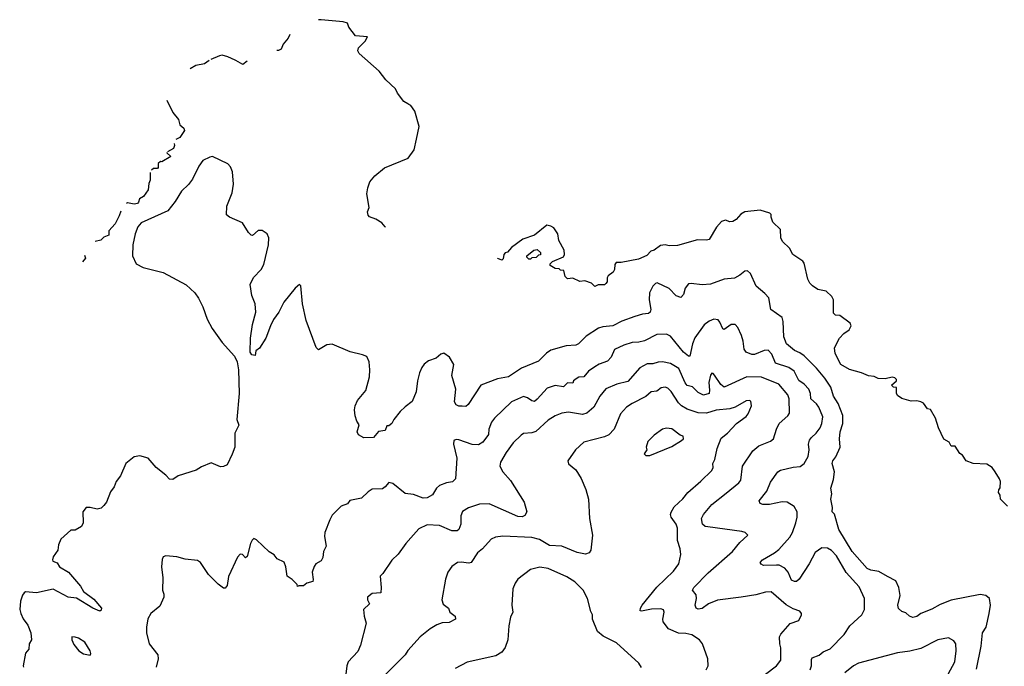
# Model space of a CAD drawing. Extents: x 1863017 to 1989460, y 394564 to 532820.
# Tile 203 of 213: x 1925052 to 1932211, y 528122 to 532820. Entities that reach past the tile are written whole.
import ezdxf

# ---------------------------------------------------------------- set-up
doc = ezdxf.new("R2010")
doc.units = 0

msp = doc.modelspace()

# ---------------------------------------------------------------- linework, layer by layer
at = {"layer": '0CON10XD'}
for points in [[(1927711.1, 531312.8), (1927710, 531315), (1927685.8, 531345), (1927641.7, 531371.7), (1927595, 531388.8), (1927585, 531400), (1927581.2, 531425), (1927593.8, 531455), (1927575.5, 531555), (1927582.2, 531597.8), (1927599.1, 531640.9), (1927633.7, 531686.3), (1927705, 531742.9), (1927875.8, 531815), (1927921.1, 531875), (1927937.3, 531952.7), (1927955.5, 532045), (1927925.6, 532155), (1927896.1, 532196.1), (1927881.2, 532204.6), (1927874.5, 532208.4), (1927845.1, 532225.1), (1927799.3, 532285), (1927785, 532317.1), (1927713.8, 532383.8), (1927666, 532445), (1927519.6, 532575), (1927511.1, 532595), (1927514.5, 532615), (1927563.8, 532665), (1927580, 532695), (1927493.2, 532703.2), (1927445.6, 532765), (1927435.6, 532795.6), (1927405, 532805.7), (1927245, 532820), (1927224.9, 532818.2)], [(1927017.3, 532712.1), (1927005, 532686), (1926968.7, 532641.3), (1926954, 532605), (1926935, 532595.7), (1926921.3, 532597.2)], [(1926430, 532522.4), (1926395, 532500), (1926332.2, 532487.8), (1926290.4, 532463.9)], [(1926706.9, 532519.7), (1926675, 532494), (1926641.4, 532513.9), (1926624.8, 532523.7), (1926619.4, 532526.6), (1926565, 532550), (1926525, 532561.4), (1926505, 532558.6), (1926442.3, 532530)], [(1926121.2, 532234.7), (1926166.2, 532145), (1926206, 532095), (1926215.8, 532055.8), (1926245, 532032.5), (1926250, 532015), (1926217.5, 531965), (1926188.5, 531950.5)], [(1926175.3, 531919.9), (1926176.7, 531905), (1926170, 531885), (1926126.4, 531861)], [(1932008.3, 528101.7), (1932042.2, 528267.8), (1932053.5, 528365), (1932078.5, 528405), (1932102.1, 528505), (1932111.1, 528565), (1932104.2, 528615), (1932076.4, 528636.4), (1932035, 528642.2), (1931825, 528602.9), (1931745, 528570.6), (1931685, 528536.9), (1931604.1, 528505.9), (1931575, 528482.5), (1931545, 528476.2), (1931522.5, 528485), (1931495, 528510), (1931465, 528520), (1931441.7, 528541.7), (1931438, 528565), (1931454.2, 528635), (1931444, 528695), (1931422.7, 528742.7), (1931362, 528775), (1931299.7, 528809.7), (1931240.6, 528820.6), (1931215, 528831.5), (1931105.5, 528955), (1931008.8, 529115), (1930977, 529227), (1930960, 529245), (1930962.5, 529275), (1930950, 529335), (1930956.7, 529375), (1930948.8, 529415), (1930970, 529480), (1930977.5, 529535), (1930959.4, 529595), (1930964.4, 529615), (1930985.3, 529644.7), (1931017.5, 529715), (1931013.3, 529775), (1931018.8, 529825), (1931036.7, 529885), (1931037.5, 529945), (1931002.2, 530032.2), (1930970, 530085), (1930950.5, 530150.5), (1930906.3, 530216.3), (1930845, 530286.9), (1930755, 530377.7), (1930725, 530399.1), (1930686.1, 530416.1), (1930627.5, 530465), (1930608.6, 530515), (1930604.1, 530625.9), (1930596, 530655), (1930514.2, 530715), (1930498.3, 530798.3), (1930470.9, 530830.9), (1930405.8, 530885), (1930365.5, 530975.5), (1930345, 530996.2), (1930325, 530994), (1930287.2, 530962.8), (1930248.7, 530941.3), (1930175, 530934.3), (1930075, 530897.5), (1930015, 530893.8), (1929935, 530903.3), (1929915, 530900), (1929890.3, 530869.7), (1929877.6, 530822.4), (1929859.4, 530800.6), (1929825, 530813.5), (1929775, 530866.7), (1929688.3, 530908.3), (1929675, 530904), (1929655.8, 530885), (1929632.5, 530835), (1929629.1, 530785), (1929641.5, 530715), (1929636.4, 530695), (1929625, 530686.2), (1929579.4, 530680.6), (1929525, 530663.6), (1929430.3, 530629.7), (1929365, 530596.2), (1929292.2, 530587.8), (1929261.7, 530578.3), (1929170.2, 530519.8), (1929116.2, 530465), (1929095, 530454), (1929025, 530450), (1928915, 530418.1), (1928882.6, 530397.4), (1928825, 530338.6), (1928701.2, 530288.8), (1928605.4, 530224.6), (1928525, 530211.1), (1928406.1, 530163.9), (1928314, 530025), (1928295, 530008.8), (1928268.3, 530011.7), (1928245, 530011.2), (1928225, 530022), (1928213.6, 530043.6), (1928223.6, 530135), (1928194.6, 530235.4), (1928208.5, 530315), (1928176.9, 530366.9), (1928135, 530397.5), (1928115, 530390), (1928079.8, 530360.2), (1928025, 530342.2), (1927993.3, 530316.7), (1927976.3, 530293.7), (1927960, 530255), (1927944.4, 530195), (1927934.2, 530115), (1927906.2, 530045), (1927855, 530008), (1927817.9, 529972.1), (1927773.3, 529915), (1927757.5, 529885), (1927735, 529870), (1927721.7, 529868.3), (1927710, 529835), (1927661.7, 529828.3), (1927625, 529783.3), (1927555, 529781.2), (1927515, 529802.5), (1927506.7, 529825), (1927520, 529875), (1927503.1, 529903.1), (1927491.3, 529941.3), (1927485.6, 529985), (1927491.5, 530015), (1927507.8, 530052.2), (1927568.9, 530125), (1927595.4, 530225), (1927599.1, 530275), (1927593.8, 530335), (1927575, 530372.9), (1927545.3, 530385.3), (1927455, 530405.9), (1927325, 530462.9), (1927285, 530458.2), (1927225, 530422), (1927207.4, 530437.4), (1927134.6, 530635), (1927108.9, 530755), (1927095.9, 530885.9), (1927087, 530897), (1927055, 530870), (1926972.2, 530767.8), (1926937.1, 530695), (1926898.5, 530641.5), (1926875, 530596.7), (1926842, 530505), (1926796.4, 530433.6), (1926770, 530415), (1926765, 530380), (1926740, 530385), (1926727.5, 530405), (1926731.4, 530505), (1926745.7, 530605), (1926768.1, 530695), (1926763.1, 530755), (1926739.5, 530815), (1926728.5, 530895), (1926752.5, 530947.5), (1926808.5, 531005), (1926827.8, 531042.2), (1926861.5, 531185), (1926863.6, 531235), (1926851.4, 531265), (1926815, 531289.4), (1926785, 531287.1), (1926745, 531251.2), (1926735, 531253.8), (1926715, 531274), (1926671.2, 531345), (1926577.5, 531385), (1926555, 531402.5), (1926558.6, 531465), (1926597.2, 531562.8), (1926607.7, 531625), (1926599.2, 531715), (1926585, 531750.8), (1926565, 531772.2), (1926455, 531825.5), (1926435, 531822.3), (1926383.7, 531796.3), (1926353.6, 531756.4), (1926308.3, 531661.8), (1926278.3, 531621.7), (1926227.5, 531575), (1926182.1, 531497.9), (1926128.2, 531431.8), (1925935.6, 531345), (1925912.1, 531315), (1925892.5, 531265), (1925875.5, 531185), (1925873.3, 531103.3), (1925899.4, 531045), (1925950.5, 531020.5), (1926095, 530982.2), (1926262.8, 530892.8), (1926325, 530836), (1926352.5, 530797.5), (1926384.6, 530734.6), (1926415.5, 530645), (1926452.7, 530575), (1926524.2, 530474.2), (1926613.1, 530375), (1926632.2, 530335), (1926643.5, 530275), (1926646.7, 530105), (1926631.1, 529915), (1926645.4, 529874.6), (1926616.5, 529815), (1926615.7, 529715), (1926597.9, 529662.1), (1926560, 529585), (1926535, 529573.8), (1926511.7, 529571.7), (1926445, 529600), (1926375, 529572.2), (1926335, 529545.6), (1926205, 529506), (1926165, 529478.8), (1926140.8, 529480.8), (1926115, 529510), (1926044.4, 529565), (1925985, 529634.3), (1925925, 529652), (1925885, 529643.8), (1925824.3, 529595), (1925784.4, 529505), (1925754.3, 529465), (1925738.6, 529425), (1925711.7, 529388.3), (1925682, 529315), (1925665, 529290), (1925645, 529270), (1925615.9, 529264.1), (1925565, 529275.7), (1925535, 529276), (1925511.9, 529245), (1925512.9, 529165), (1925501.7, 529138.3), (1925455, 529111.2), (1925425, 529110), (1925350, 529045), (1925333.3, 529005), (1925328.8, 528965), (1925295, 528917.5), (1925290, 528895), (1925293.8, 528885), (1925324.1, 528874.1), (1925342, 528845), (1925405.8, 528805), (1925494.5, 528704.5), (1925515.8, 528665.8), (1925590.4, 528610.4), (1925646, 528545), (1925645, 528530), (1925635, 528522.5), (1925583.3, 528545), (1925465.9, 528615.9), (1925405, 528622.9), (1925295, 528681.9), (1925175, 528655.4), (1925095, 528662.5), (1925083.4, 528656.6), (1925071.7, 528638.3), (1925057.8, 528595), (1925052, 528535), (1925060, 528505), (1925077.3, 528467.3), (1925111.2, 528421.2), (1925134, 528365), (1925136.7, 528315), (1925120, 528285), (1925117.5, 528245), (1925094, 528216), (1925078, 528125), (1925078.8, 528115)], [(1926121.7, 531855.4), (1926121.7, 531851.7), (1926150, 531825), (1926085, 531787.5), (1926075, 531790), (1926060, 531775), (1926060, 531745), (1926055, 531740), (1926025, 531740), (1926010.9, 531725.9)], [(1926000, 531709.1), (1926000, 531655), (1925990.7, 531629.3), (1925985.8, 531584.2), (1925952.5, 531535), (1925922, 531518), (1925916.7, 531495), (1925907.5, 531485), (1925885, 531480), (1925835, 531488.8), (1925828, 531484.1)], [(1932233.8, 529285), (1932182.5, 529335), (1932180, 529365), (1932170, 529385), (1932172.5, 529405), (1932181.7, 529418.3), (1932182.5, 529465), (1932176.7, 529485), (1932143.8, 529535), (1932123.3, 529565), (1932085, 529591.2), (1931985, 529595.8), (1931933.3, 529615), (1931906.4, 529656.4), (1931887, 529667), (1931855, 529720), (1931825, 529720), (1931809.3, 529749.3), (1931771.7, 529771.7), (1931732, 529855), (1931711.2, 529925), (1931675, 529987.5), (1931653.6, 529993.6), (1931623, 530033), (1931605, 530042.5), (1931575, 530050), (1931535, 530047.5), (1931465, 530067.5), (1931435, 530090), (1931427, 530107), (1931427, 530147), (1931405, 530150), (1931390, 530165), (1931427.5, 530195), (1931427.5, 530205), (1931415, 530217.5), (1931395, 530223.3), (1931345, 530210), (1931295, 530212.5), (1931265, 530226.7), (1931225, 530231.2), (1931173.9, 530253.9), (1931085, 530278.1), (1931023.1, 530315), (1930982.5, 530395), (1930976, 530435), (1931014, 530505), (1931045, 530540), (1931084.2, 530565.8), (1931098.8, 530595), (1931090, 530615), (1931015, 530670), (1930983.6, 530673.6), (1930968.3, 530688.3), (1930970, 530785), (1930958.3, 530808.3), (1930917, 530847), (1930855, 530860), (1930815.7, 530885.7), (1930797.5, 530905), (1930783.7, 530933.7), (1930755, 531050), (1930746, 531065), (1930672.5, 531115), (1930649.1, 531159.1), (1930597.7, 531207.7), (1930586.2, 531235), (1930583.3, 531295), (1930529.3, 531349.3), (1930516.2, 531385), (1930515.8, 531405), (1930506.2, 531415), (1930435, 531435.7), (1930325, 531424.1), (1930295, 531405.8), (1930261.7, 531368.3), (1930237.5, 531352.5), (1930215, 531352.3), (1930185, 531364.5), (1930155, 531353.3), (1930117.6, 531312.4), (1930065, 531223.8), (1930045, 531218.8), (1929980.1, 531219.9), (1929835, 531179.1), (1929775, 531177.5), (1929745, 531184.3), (1929710.9, 531179.1), (1929665, 531146.2), (1929642.1, 531137.9), (1929612.4, 531107.6), (1929550.4, 531079.6), (1929426.1, 531056.1), (1929390, 531055), (1929378.3, 531041.7), (1929376.7, 531005), (1929366.7, 530985), (1929330.7, 530959.3), (1929322.5, 530945), (1929322.5, 530915), (1929315, 530902.5), (1929305, 530892.5), (1929257, 530893), (1929235, 530882.5), (1929210, 530905), (1929161.7, 530921.7), (1929125, 530917.5), (1929075, 530942.5), (1929035, 530937.5), (1929017.5, 530955), (1929008.3, 530998.3), (1928985, 531000), (1928975, 531010), (1928945, 531012.5), (1928910, 531035), (1928910, 531045), (1928927, 531063), (1929005, 531097.5), (1929013.3, 531115), (1929011.2, 531145), (1928972.5, 531215), (1928966, 531265), (1928935, 531306.7), (1928915, 531320), (1928885, 531326.2), (1928795, 531253.8), (1928711.2, 531225), (1928627.5, 531165), (1928598.3, 531131.7), (1928582.5, 531125), (1928573.3, 531115), (1928567, 531083), (1928557, 531073), (1928527.5, 531085), (1928526.3, 531086.9)], [(1925786.3, 531428.8), (1925775.8, 531395), (1925745, 531337.5), (1925700, 531285), (1925700, 531255), (1925665, 531240), (1925641.7, 531218.3), (1925601.1, 531208.9)], [(1928765, 531080), (1928755, 531080), (1928740, 531095), (1928740, 531105), (1928790, 531145), (1928815, 531150), (1928838.3, 531128.3), (1928838.3, 531111.7), (1928825, 531110), (1928807, 531093), (1928775, 531090), (1928765, 531080)], [(1925523.8, 531108.6), (1925531.7, 531088.3), (1925508.7, 531060.8)], [(1930800.4, 528095), (1930808.8, 528125), (1930808.5, 528171.5), (1930815, 528182.5), (1930865, 528201.8), (1930893.1, 528226.9), (1930945, 528249.6), (1931047.4, 528352.6), (1931088.9, 528415), (1931175, 528495.6), (1931195.4, 528535), (1931194.5, 528615), (1931155, 528698.6), (1931062.2, 528802.2), (1930991.5, 528925), (1930955, 528963.5), (1930925, 528980.9), (1930885, 528981.5), (1930835, 528948.6), (1930793.5, 528866.5), (1930720.4, 528755), (1930701.1, 528738.9), (1930685, 528736.9), (1930665, 528747.5), (1930638.8, 528805), (1930615, 528835.5), (1930575.3, 528855.3), (1930555, 528857.5), (1930460, 528855), (1930442.7, 528862.7), (1930436.7, 528875), (1930453.8, 528895), (1930540.8, 528945), (1930570.8, 528969.2), (1930650.7, 529059.3), (1930670.8, 529095), (1930695.3, 529164.7), (1930704.6, 529205), (1930704.5, 529245), (1930682.9, 529282.9), (1930633.3, 529313.3), (1930595, 529317.5), (1930505, 529298.1), (1930455, 529298), (1930436.7, 529305), (1930430, 529325), (1930485.5, 529395), (1930511.6, 529458.4), (1930564.2, 529535), (1930585, 529545.6), (1930675, 529567.5), (1930726.3, 529573.7), (1930757.1, 529595), (1930785.5, 529645), (1930791.9, 529695), (1930788.1, 529735), (1930795.6, 529765), (1930808.6, 529785), (1930842.2, 529815), (1930871.2, 529855), (1930883.6, 529885), (1930890.9, 529935), (1930863.6, 530005), (1930845, 530030), (1930805.5, 530065), (1930801.8, 530105), (1930790.4, 530135), (1930755, 530171.9), (1930718, 530198), (1930684.5, 530265), (1930645, 530292.7), (1930548.1, 530325), (1930520.9, 530390.9), (1930495, 530418.1), (1930465.9, 530415.9), (1930395, 530386.9), (1930375, 530388.1), (1930334.2, 530404.2), (1930318.8, 530425), (1930312.2, 530485), (1930300.9, 530525), (1930274.6, 530584.6), (1930255, 530605.8), (1930225, 530604.2), (1930175, 530568), (1930165, 530573.8), (1930143.4, 530623.4), (1930129.7, 530639.7), (1930100, 530645), (1930065, 530630.6), (1930027.9, 530602.1), (1929960.6, 530509.4), (1929943.9, 530465), (1929925.6, 530374.4), (1929915, 530376), (1929877.5, 530405), (1929785, 530520), (1929755, 530534.3), (1929685, 530532.2), (1929595, 530487.5), (1929555, 530477.5), (1929505, 530474.4), (1929445, 530455.5), (1929376.4, 530423.6), (1929352, 530368), (1929325, 530338.6), (1929265, 530317.3), (1929235, 530298.5), (1929188.2, 530265), (1929155, 530225.6), (1929117.9, 530222.1), (1929098.5, 530211.5), (1929080, 530195), (1929075, 530180), (1929035, 530180.6), (1929005, 530152.9), (1928945, 530162.7), (1928886.9, 530143.1), (1928815, 530061.9), (1928795, 530046.9), (1928775, 530050), (1928745, 530073.5), (1928715, 530081.8), (1928626.9, 530043.1), (1928504.6, 529925.4), (1928483.1, 529895), (1928463.6, 529845), (1928461.1, 529805), (1928420.5, 529749.5), (1928389.2, 529730.8), (1928343, 529733), (1928245, 529768.1), (1928225, 529770), (1928208.8, 529761.2), (1928206, 529735), (1928231.5, 529635), (1928221.2, 529485), (1928198.7, 529461.3), (1928155, 529455.6), (1928105, 529435.8), (1928082, 529415), (1928053.6, 529366.4), (1928013.9, 529346.1), (1927986.8, 529343.2), (1927915, 529369.2), (1927855, 529377.7), (1927765, 529450.8), (1927735, 529456.2), (1927710, 529425), (1927689.5, 529410.5), (1927615, 529409.2), (1927585, 529390), (1927536.8, 529343.2), (1927452.7, 529327.3), (1927435, 529303.3), (1927390, 529285), (1927325, 529220), (1927307, 529187), (1927270.8, 529095), (1927267.5, 529065), (1927281.2, 528995), (1927261.2, 528955), (1927257.3, 528912.7), (1927245, 528888.8), (1927206.2, 528865), (1927193.2, 528846.8), (1927178.8, 528805), (1927187, 528753), (1927183, 528737), (1927140, 528725), (1927115, 528707.5), (1927082.5, 528707.5), (1927071.7, 528701.7), (1927070, 528715), (1927033, 528753), (1926996.4, 528776.4), (1926986.2, 528845), (1926975, 528877.5), (1926925, 528903.3), (1926901.7, 528931.7), (1926865, 528953.3), (1926775, 529040), (1926755, 529050), (1926741.2, 529038.8), (1926729.2, 529015), (1926705, 528920), (1926695, 528910), (1926673, 528933), (1926655, 528937.5), (1926636.4, 528913.6), (1926571.2, 528775), (1926561.7, 528708.3), (1926545, 528690), (1926535, 528690), (1926495, 528717.5), (1926425, 528787.5), (1926366.7, 528875), (1926345, 528891.2), (1926255, 528900), (1926195, 528916.2), (1926115, 528923.3), (1926095, 528917.5), (1926087.5, 528897.5), (1926084, 528845), (1926094, 528765), (1926090, 528675), (1926100.8, 528645), (1926100, 528625), (1926070.3, 528559.7), (1926006.7, 528505), (1925984.1, 528465.9), (1925974.2, 528405.8), (1925974.3, 528364.3), (1925994.6, 528284.6), (1926055.6, 528205), (1926058.5, 528175), (1926044.6, 528115)], [(1930475.4, 528064.6), (1930556, 528125), (1930586, 528165), (1930587.5, 528255), (1930578.8, 528285), (1930576.2, 528335), (1930586.2, 528355), (1930655, 528432.5), (1930717.5, 528455), (1930737.5, 528495), (1930737.5, 528505), (1930725, 528522.5), (1930675, 528539.2), (1930625, 528567.1), (1930515, 528662.5), (1930475, 528660), (1930405, 528640.6), (1930297.2, 528622.8), (1930125, 528603.3), (1930061.2, 528575), (1930015, 528542.2), (1929985.7, 528535.7), (1929970, 528545), (1929964.3, 528565), (1929973.5, 528615), (1929971.3, 528641.3), (1929944.2, 528675), (1929954.4, 528695), (1930058.8, 528801.2), (1930235.4, 528954.6), (1930287.8, 529022.2), (1930346.7, 529075), (1930327.5, 529095), (1930301.9, 529101.9), (1930054.5, 529134.5), (1930035, 529138.6), (1930017.1, 529155), (1930010.6, 529195), (1930024.3, 529225), (1930085, 529297.1), (1930189.3, 529380.7), (1930280, 529455), (1930295.7, 529475), (1930306.9, 529575), (1930383.8, 529686.2), (1930427.2, 529722.8), (1930511.7, 529758.3), (1930532.5, 529775), (1930554.4, 529845), (1930575, 529886.2), (1930638, 529942), (1930650, 529960), (1930647.9, 530065), (1930636.9, 530095), (1930572.6, 530172.6), (1930445, 530223.2), (1930338, 530225), (1930175, 530151.1), (1930149.4, 530169.4), (1930105, 530238), (1930095, 530250), (1930085, 530251.2), (1930075, 530236.7), (1930063.1, 530185), (1930068.8, 530128.8), (1930065.2, 530104.8), (1930025, 530092.1), (1929985, 530110.8), (1929945, 530151.2), (1929905, 530163.2), (1929891.4, 530181.4), (1929845, 530284.5), (1929785, 530322.3), (1929725, 530334.6), (1929695, 530332.5), (1929655, 530318.7), (1929615, 530319.1), (1929560.5, 530289.5), (1929475, 530191.5), (1929395, 530172.4), (1929315, 530137.1), (1929269.5, 530085), (1929226.1, 530003.9), (1929175, 529960), (1929145, 529951.8), (1929041.5, 529968.5), (1928995, 529961.9), (1928945, 529940.6), (1928895, 529909.4), (1928805, 529828.5), (1928775, 529818.2), (1928715, 529812.5), (1928698.9, 529801.1), (1928639.4, 529745), (1928590, 529675), (1928548, 529605), (1928544.1, 529575.9), (1928564, 529535), (1928620.7, 529470.7), (1928720, 529315), (1928739.2, 529245), (1928725, 529216.2), (1928705, 529208.1), (1928675, 529209.5), (1928465, 529301.1), (1928395, 529300.9), (1928316.3, 529273.7), (1928272.6, 529247.4), (1928260.5, 529215), (1928259.2, 529155), (1928244.4, 529115.6), (1928233, 529107), (1928195, 529106.4), (1928105, 529144.4), (1928015, 529149.2), (1927955, 529121.2), (1927895, 529056.2), (1927858.8, 529015), (1927805, 528936.7), (1927757.7, 528892.3), (1927693.6, 528796.4), (1927673.9, 528776.1), (1927680.8, 528695), (1927676.7, 528655), (1927615, 528651.2), (1927580, 528625), (1927580, 528605), (1927596.7, 528575), (1927551.2, 528535), (1927556, 528485), (1927572, 528435), (1927530, 528275), (1927509.8, 528230.2), (1927441.4, 528155), (1927430.6, 528125), (1927420.6, 528045)], [(1930042.5, 528095), (1930057.5, 528125), (1930056.4, 528176.4), (1930015.9, 528285.9), (1929995, 528313.3), (1929939.3, 528349.3), (1929895, 528359.5), (1929841.7, 528361.7), (1929769.1, 528395), (1929730.8, 528445), (1929727.9, 528465), (1929737.5, 528515), (1929732.3, 528532.3), (1929715, 528538.1), (1929645, 528537.1), (1929573.1, 528523.1), (1929563.8, 528525), (1929566.9, 528545), (1929576.9, 528565), (1929685, 528695.7), (1929805, 528812.5), (1929844, 528865), (1929860, 528935), (1929853.8, 528975), (1929834, 529035), (1929835.8, 529125), (1929826, 529155), (1929789.2, 529205), (1929784.3, 529225), (1929787.9, 529242.1), (1929809.7, 529280.3), (1929875, 529339.2), (1929910, 529385), (1930005, 529465.7), (1930085.7, 529545), (1930093.3, 529565), (1930091.9, 529595), (1930107.5, 529625), (1930124.4, 529705), (1930151.4, 529778.6), (1930198.6, 529815), (1930264.6, 529885.4), (1930334.4, 529935.6), (1930350, 529955), (1930373.8, 530015), (1930367.7, 530047.7), (1930355, 530053.8), (1930335, 530050.8), (1930254.6, 530005.4), (1930215, 529992.5), (1930115, 529983.5), (1930045, 529960), (1929985, 529963.1), (1929905, 529990.4), (1929864.7, 530014.7), (1929843.1, 530035), (1929789.6, 530119.6), (1929765, 530143.1), (1929745, 530150), (1929716.2, 530145), (1929685, 530120.9), (1929644.7, 530115.3), (1929605, 530081.1), (1929505, 530032.2), (1929465, 530005.7), (1929420.6, 529955), (1929375.6, 529845), (1929335.3, 529804.7), (1929305, 529788.5), (1929155, 529750), (1929093.8, 529695), (1929037.5, 529615), (1929043.6, 529593.6), (1929095, 529550), (1929135, 529486.7), (1929167.4, 529407.4), (1929188.1, 529335), (1929195.8, 529195), (1929217.5, 529075), (1929204.3, 528965.7), (1929193.8, 528945), (1929165, 528935.6), (1929105, 528949.5), (1928995, 528994.4), (1928905, 528998.2), (1928832.3, 529042.3), (1928775, 529057.5), (1928565, 529067.8), (1928510.9, 529059.1), (1928481.2, 529045), (1928416.9, 528975), (1928381.1, 528945), (1928335, 528875.8), (1928318.5, 528871.5), (1928260.9, 528879.1), (1928235, 528875.8), (1928193.4, 528846.6), (1928166, 528805), (1928148, 528755), (1928121.2, 528605), (1928132.1, 528572.1), (1928168.8, 528545), (1928180, 528515), (1928217.5, 528485), (1928220, 528465), (1928175, 528440), (1928125, 528438), (1928085, 528424), (1928035.7, 528394.3), (1927965, 528336), (1927875, 528236.2), (1927853.8, 528205), (1927715, 528063.8)], [(1929605, 529652.5), (1929635, 529653.3), (1929795, 529718.8), (1929865, 529762.5), (1929877.5, 529775), (1929876.7, 529795), (1929855, 529800), (1929795, 529846.9), (1929755, 529851.2), (1929726.4, 529843.6), (1929665, 529800), (1929620, 529755), (1929607.5, 529715), (1929612.5, 529695), (1929592.5, 529665), (1929605, 529652.5)], [(1929572.3, 528112.3), (1929554.1, 528144.1), (1929392.3, 528292.3), (1929295, 528341.2), (1929253.3, 528375), (1929216.2, 528465), (1929216.4, 528496.4), (1929205, 528520), (1929181.2, 528615), (1929150, 528675), (1929088.8, 528735), (1929031.3, 528771.3), (1928895, 528832.9), (1928835, 528842.9), (1928765, 528826), (1928673.3, 528755), (1928654.1, 528725.9), (1928638.8, 528685), (1928630.8, 528565), (1928637.1, 528515), (1928621.7, 528478.3), (1928607.5, 528415), (1928600.8, 528315), (1928581.3, 528258.7), (1928557.5, 528225), (1928515, 528198.6), (1928305, 528150.8), (1928218.8, 528105)], [(1925565, 528202.5), (1925568.8, 528215), (1925564, 528235), (1925525, 528298.1), (1925480, 528325), (1925455, 528334.2), (1925430, 528335), (1925430, 528315), (1925445, 528280), (1925481.2, 528235), (1925515, 528212.9), (1925565, 528202.5)], [(1931802.5, 528065), (1931850.6, 528155), (1931861.4, 528235), (1931858, 528285), (1931845, 528306.2), (1931805, 528328.8), (1931727.5, 528315), (1931605, 528251.9), (1931525, 528231.1), (1931435, 528219.5), (1931152, 528145), (1931115.6, 528125), (1931051.9, 528075)]]:
    msp.add_lwpolyline(points, dxfattribs=at)

doc.saveas('drawing.dxf')
